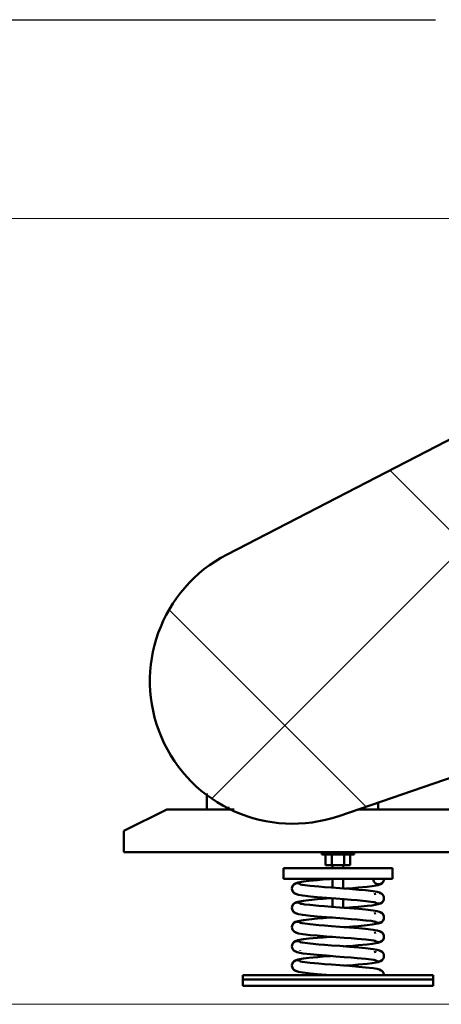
# Model space of a CAD drawing. Header units: metres. Extents: x 9 to 159, y -27 to 58.
# Tile 41 of 46: x 146.751 to 147.145, y 6.643 to 7.564. Entities that reach past the tile are written whole.
import ezdxf

# ---------------------------------------------------------------- set-up
doc = ezdxf.new("R2010")
doc.units = ezdxf.units.M
for name, color, linetype, lineweight in [('A-DETL-THIN', 7, 'Continuous', 15), ('G-ANNO-TEXT', 7, 'Continuous', 30), ('M-EQPM', 7, 'Continuous', 35)]:
    doc.layers.add(name, color=color, linetype=linetype, lineweight=lineweight)

# ---------------------------------------------------------------- blocks, each defined once
blk = doc.blocks.new('Family - ___-2025403-LEGENDA E SIMBOLOS')
at = {"layer": 'M-EQPM', "lineweight": 5, "true_color": 0x787878}
h = blk.add_hatch(dxfattribs=at)
h.set_pattern_fill('FP_4', color=8, style=0, pattern_type=2)
h.set_pattern_definition([(45, (0, 0), (-0.168383, 0.168383), []), (135, (0, 0), (-0.168383, -0.168383), [])])
h.paths.add_polyline_path([(-0.72984, 6.81199), (-0.69071, 6.81912), (-0.30144, 6.95251), (-0.26154, 6.97263), (-0.22858, 7.0028), (-0.20501, 7.04076), (-0.1926, 7.08369), (-0.19226, 7.12837), (-0.20403, 7.17147), (-0.22702, 7.20979), (-0.25952, 7.24045), (-0.29911, 7.26117), (-0.34283, 7.27041), (-0.38742, 7.26747), (-0.42954, 7.25257), (-0.79512, 7.0637), (-0.82734, 7.04037), (-0.85125, 7.00858), (-0.86471, 6.97114), (-0.86653, 6.93141), (-0.85654, 6.8929), (-0.83564, 6.85906), (-0.80568, 6.83288), (-0.76934, 6.81672)])
at = {"layer": 'M-EQPM', "lineweight": 50}
for p, q in [((-0.42954, 7.25257), (-0.79512, 7.0637)), ((-0.69071, 6.81912), (-0.30144, 6.95251)), ((-0.81392, 6.84008), (-0.81392, 6.82525)), ((-0.65392, 6.82525), (-0.65392, 6.83173)), ((-0.89146, 6.80525), (-0.85146, 6.82525)), ((-0.85146, 6.82525), (-0.78852, 6.82525)), ((-0.81392, 6.82525), (-0.79392, 6.82525)), ((-0.79392, 6.82525), (-0.79392, 6.82765)), ((-0.67283, 6.82525), (-0.65392, 6.82525)), ((-0.67283, 6.82525), (-0.01146, 6.82525)), ((-0.89146, 6.78525), (-0.89146, 6.80525)), ((0.02854, 6.78525), (-0.89146, 6.78525)), ((-0.70646, 6.78525), (-0.70646, 6.78315)), ((-0.70646, 6.78525), (-0.70646, 6.78315)), ((-0.67646, 6.78315), (-0.67646, 6.78525)), ((-0.67646, 6.78315), (-0.67646, 6.78525)), ((-0.70646, 6.78315), (-0.70595, 6.78315)), ((-0.70646, 6.78315), (-0.67646, 6.78315)), ((-0.70646, 6.78315), (-0.70595, 6.78315)), ((-0.70646, 6.78315), (-0.70595, 6.78315)), ((-0.70301, 6.77325), (-0.70301, 6.78315)), ((-0.69724, 6.77325), (-0.69724, 6.78315)), ((-0.68569, 6.77325), (-0.68569, 6.78315)), ((-0.67992, 6.78315), (-0.67992, 6.77325)), ((-0.67697, 6.78315), (-0.67646, 6.78315)), ((-0.67697, 6.78315), (-0.67646, 6.78315)), ((-0.67697, 6.78315), (-0.67646, 6.78315)), ((-0.74246, 6.77025), (-0.64046, 6.77025)), ((-0.74246, 6.77025), (-0.74246, 6.76025)), ((-0.69724, 6.77325), (-0.70301, 6.77325)), ((-0.68569, 6.77325), (-0.69724, 6.77325)), ((-0.69646, 6.77325), (-0.69646, 6.77025)), ((-0.68646, 6.77025), (-0.68646, 6.77325)), ((-0.67992, 6.77325), (-0.68569, 6.77325)), ((-0.64046, 6.76025), (-0.64046, 6.77025)), ((-0.64046, 6.76025), (-0.74246, 6.76025)), ((-0.69646, 6.76025), (-0.69646, 6.75191)), ((-0.68646, 6.75119), (-0.68646, 6.76025)), ((-0.72503, 6.75491), (-0.72635, 6.75517)), ((-0.73196, 6.74692), (-0.73075, 6.74642)), ((-0.73075, 6.74642), (-0.73196, 6.74692)), ((-0.72672, 6.74723), (-0.72669, 6.74724)), ((-0.69646, 6.7422), (-0.69646, 6.73391)), ((-0.68646, 6.73319), (-0.68646, 6.74155)), ((-0.65771, 6.73855), (-0.65657, 6.73833)), ((-0.65621, 6.74627), (-0.65752, 6.74598)), ((-0.72693, 6.72917), (-0.72672, 6.72923)), ((-0.72503, 6.73691), (-0.72635, 6.73717)), ((-0.65771, 6.72055), (-0.65657, 6.72033)), ((-0.72503, 6.71891), (-0.72635, 6.71917)), ((-0.65771, 6.70255), (-0.65657, 6.70233)), ((-0.65621, 6.71027), (-0.65752, 6.70998)), ((-0.72693, 6.69317), (-0.72672, 6.69323)), ((-0.72503, 6.70091), (-0.72635, 6.70117)), ((-0.72503, 6.68291), (-0.72635, 6.68317)), ((-0.65771, 6.68455), (-0.65657, 6.68433)), ((-0.72693, 6.67517), (-0.72672, 6.67523)), ((-0.78046, 6.67025), (-0.60246, 6.67025)), ((-0.78046, 6.67025), (-0.78046, 6.66625)), ((-0.60246, 6.66625), (-0.78046, 6.66625)), ((-0.78046, 6.66625), (-0.60246, 6.66625)), ((-0.78046, 6.66625), (-0.78046, 6.66025)), ((-0.65657, 6.66633), (-0.65605, 6.66619)), ((-0.60246, 6.66625), (-0.60246, 6.67025)), ((-0.60246, 6.66025), (-0.60246, 6.66625)), ((-0.60246, 6.66025), (-0.78046, 6.66025))]:
    blk.add_line(p, q, dxfattribs=at)
at = {"layer": 'M-EQPM', "lineweight": 50, "flags": 128}
for points in [[(-0.69888, 6.76019), (-0.70523, 6.75969), (-0.71047, 6.75925), (-0.71863, 6.75848), (-0.72357, 6.7579), (-0.729, 6.75694), (-0.73122, 6.75616), (-0.73271, 6.75516), (-0.73323, 6.75462), (-0.73365, 6.75404), (-0.73423, 6.75278), (-0.73446, 6.75125)], [(-0.69888, 6.76019), (-0.70523, 6.75969), (-0.71047, 6.75925), (-0.71863, 6.75848), (-0.72357, 6.7579), (-0.729, 6.75694), (-0.73122, 6.75616), (-0.73271, 6.75516), (-0.73323, 6.75462), (-0.73365, 6.75404), (-0.73423, 6.75278)], [(-0.6861, 6.75116), (-0.68404, 6.75131), (-0.67769, 6.75181), (-0.67246, 6.75225), (-0.6643, 6.75302), (-0.65936, 6.7536), (-0.65393, 6.75456), (-0.65171, 6.75534), (-0.65021, 6.75634), (-0.6497, 6.75688), (-0.64928, 6.75746), (-0.6487, 6.75872), (-0.64846, 6.76025)], [(-0.6861, 6.75116), (-0.68404, 6.75131), (-0.67769, 6.75181), (-0.67246, 6.75225), (-0.6643, 6.75302), (-0.65936, 6.7536), (-0.65393, 6.75456), (-0.65171, 6.75534), (-0.65021, 6.75634), (-0.6497, 6.75688), (-0.64928, 6.75746), (-0.6487, 6.75872), (-0.64846, 6.76025)], [(-0.65846, 6.76025), (-0.65829, 6.75896), (-0.65779, 6.75775), (-0.657, 6.75671), (-0.65596, 6.75592), (-0.65475, 6.75542), (-0.65346, 6.75525), (-0.65217, 6.75542), (-0.65096, 6.75592), (-0.64993, 6.75671), (-0.64914, 6.75775), (-0.64864, 6.75896), (-0.64846, 6.76025)], [(-0.65846, 6.76025), (-0.65829, 6.75896), (-0.65779, 6.75775), (-0.657, 6.75671), (-0.65596, 6.75592), (-0.65475, 6.75542), (-0.65346, 6.75525), (-0.65217, 6.75542), (-0.65096, 6.75592), (-0.64993, 6.75671), (-0.64914, 6.75775), (-0.64864, 6.75896), (-0.64846, 6.76025)], [(-0.72593, 6.75479), (-0.72696, 6.75557), (-0.72817, 6.75607), (-0.72946, 6.75625), (-0.73075, 6.75607), (-0.73196, 6.75557), (-0.733, 6.75479), (-0.73379, 6.75375), (-0.73429, 6.75254), (-0.73446, 6.75125)], [(-0.73446, 6.75125), (-0.73429, 6.75254), (-0.73379, 6.75375), (-0.733, 6.75479), (-0.73196, 6.75557), (-0.73075, 6.75607), (-0.72946, 6.75625), (-0.72817, 6.75607), (-0.72696, 6.75557), (-0.72593, 6.75479)], [(-0.73446, 6.75125), (-0.73429, 6.74996), (-0.73379, 6.74875), (-0.733, 6.74771), (-0.73196, 6.74692), (-0.73075, 6.74642)], [(-0.73446, 6.75125), (-0.73427, 6.74985), (-0.7337, 6.74854), (-0.73329, 6.74795), (-0.73234, 6.74703), (-0.7312, 6.74633), (-0.72824, 6.74538), (-0.72443, 6.74472), (-0.71705, 6.74386), (-0.71085, 6.74328), (-0.70212, 6.74256), (-0.69331, 6.74189), (-0.68556, 6.7413), (-0.67902, 6.74079), (-0.67365, 6.74035), (-0.66536, 6.73957), (-0.66055, 6.739), (-0.6579, 6.73859), (-0.65657, 6.73833), (-0.65605, 6.73819), (-0.65599, 6.73817)], [(-0.73075, 6.74642), (-0.73196, 6.74692), (-0.733, 6.74771), (-0.73379, 6.74875), (-0.73429, 6.74996), (-0.73446, 6.75125)], [(-0.72593, 6.75479), (-0.72696, 6.75557), (-0.72817, 6.75607), (-0.72946, 6.75625), (-0.73075, 6.75607), (-0.73196, 6.75557), (-0.733, 6.75479), (-0.73379, 6.75375), (-0.73429, 6.75254)], [(-0.73429, 6.75254), (-0.73379, 6.75375), (-0.733, 6.75479), (-0.73196, 6.75557), (-0.73075, 6.75607), (-0.72946, 6.75625), (-0.72817, 6.75607), (-0.72696, 6.75557), (-0.72593, 6.75479)], [(-0.73429, 6.74996), (-0.73379, 6.74875), (-0.733, 6.74771), (-0.7324, 6.74721)], [(-0.7324, 6.74721), (-0.733, 6.74771), (-0.73379, 6.74875), (-0.73429, 6.74996)], [(-0.73427, 6.74985), (-0.7337, 6.74854), (-0.73329, 6.74795), (-0.73234, 6.74703), (-0.7312, 6.74633)], [(-0.64846, 6.74225), (-0.64866, 6.74365), (-0.64923, 6.74496), (-0.64964, 6.74555), (-0.65058, 6.74647), (-0.65173, 6.74717), (-0.65468, 6.74812), (-0.6585, 6.74878), (-0.66587, 6.74964), (-0.67207, 6.75022), (-0.68081, 6.75094), (-0.68962, 6.75161), (-0.69736, 6.7522), (-0.70391, 6.75271), (-0.70928, 6.75315), (-0.71757, 6.75393), (-0.72238, 6.7545), (-0.72503, 6.75491), (-0.72635, 6.75517), (-0.72688, 6.75531), (-0.72693, 6.75533)], [(-0.64866, 6.74365), (-0.64923, 6.74496), (-0.64964, 6.74555), (-0.65058, 6.74647), (-0.65173, 6.74717), (-0.65468, 6.74812), (-0.6585, 6.74878), (-0.66587, 6.74964), (-0.67207, 6.75022), (-0.68081, 6.75094), (-0.68611, 6.75134)], [(-0.69768, 6.74228), (-0.69888, 6.74219), (-0.70523, 6.74169), (-0.71047, 6.74125), (-0.71863, 6.74048), (-0.72357, 6.7399), (-0.729, 6.73894), (-0.73122, 6.73816), (-0.73271, 6.73716), (-0.73323, 6.73662), (-0.73365, 6.73604), (-0.73423, 6.73478), (-0.73446, 6.73325)], [(-0.72593, 6.73679), (-0.72696, 6.73757), (-0.72817, 6.73807), (-0.72946, 6.73825), (-0.73075, 6.73807), (-0.73196, 6.73757), (-0.733, 6.73679), (-0.73379, 6.73575), (-0.73429, 6.73454), (-0.73446, 6.73325)], [(-0.73446, 6.73325), (-0.73429, 6.73454), (-0.73379, 6.73575), (-0.733, 6.73679), (-0.73196, 6.73757), (-0.73075, 6.73807), (-0.72946, 6.73825), (-0.72817, 6.73807), (-0.72696, 6.73757), (-0.72593, 6.73679)], [(-0.72593, 6.73679), (-0.72696, 6.73757), (-0.72817, 6.73807), (-0.72946, 6.73825), (-0.73075, 6.73807), (-0.73196, 6.73757), (-0.733, 6.73679), (-0.73379, 6.73575), (-0.73429, 6.73454)], [(-0.73429, 6.73454), (-0.73379, 6.73575), (-0.733, 6.73679), (-0.73196, 6.73757), (-0.73075, 6.73807), (-0.72946, 6.73825), (-0.72817, 6.73807), (-0.72696, 6.73757), (-0.72593, 6.73679)], [(-0.69768, 6.74228), (-0.69888, 6.74219), (-0.70523, 6.74169), (-0.71047, 6.74125), (-0.71863, 6.74048), (-0.72357, 6.7399), (-0.729, 6.73894), (-0.73122, 6.73816), (-0.73271, 6.73716), (-0.73323, 6.73662), (-0.73365, 6.73604), (-0.73423, 6.73478)], [(-0.72997, 6.74594), (-0.72824, 6.74538), (-0.72443, 6.74472), (-0.71705, 6.74386), (-0.71085, 6.74328), (-0.70212, 6.74256), (-0.69668, 6.74215)], [(-0.6861, 6.73316), (-0.68404, 6.73331), (-0.67769, 6.73381), (-0.67246, 6.73425), (-0.6643, 6.73502), (-0.65936, 6.7356), (-0.65393, 6.73656), (-0.65171, 6.73734), (-0.65021, 6.73834), (-0.6497, 6.73888), (-0.64928, 6.73946), (-0.6487, 6.74072), (-0.64846, 6.74225)], [(-0.6861, 6.73316), (-0.68404, 6.73331), (-0.67769, 6.73381), (-0.67246, 6.73425), (-0.6643, 6.73502), (-0.65936, 6.7356), (-0.65393, 6.73656), (-0.65171, 6.73734), (-0.65021, 6.73834), (-0.6497, 6.73888), (-0.64928, 6.73946), (-0.6487, 6.74072)], [(-0.64846, 6.74225), (-0.64864, 6.74096), (-0.64914, 6.73975), (-0.64993, 6.73871), (-0.65096, 6.73792), (-0.65217, 6.73742), (-0.65346, 6.73725), (-0.65475, 6.73742), (-0.65596, 6.73792)], [(-0.65596, 6.73792), (-0.65475, 6.73742), (-0.65346, 6.73725), (-0.65217, 6.73742), (-0.65096, 6.73792), (-0.64993, 6.73871), (-0.64914, 6.73975), (-0.64864, 6.74096), (-0.64846, 6.74225)], [(-0.64864, 6.74096), (-0.64914, 6.73975), (-0.64993, 6.73871), (-0.65096, 6.73792), (-0.65217, 6.73742), (-0.65346, 6.73725), (-0.65475, 6.73742), (-0.65596, 6.73792)], [(-0.65596, 6.73792), (-0.65475, 6.73742), (-0.65346, 6.73725), (-0.65217, 6.73742), (-0.65096, 6.73792), (-0.64993, 6.73871), (-0.64914, 6.73975), (-0.64864, 6.74096)], [(-0.65217, 6.74707), (-0.65096, 6.74657), (-0.64993, 6.74579), (-0.64914, 6.74475), (-0.64864, 6.74354), (-0.64846, 6.74225)], [(-0.64846, 6.74225), (-0.64864, 6.74354), (-0.64914, 6.74475), (-0.64993, 6.74579), (-0.65096, 6.74657), (-0.65217, 6.74707)], [(-0.65217, 6.74707), (-0.65096, 6.74657), (-0.64993, 6.74579), (-0.64914, 6.74475), (-0.64864, 6.74354)], [(-0.64864, 6.74354), (-0.64914, 6.74475), (-0.64993, 6.74579), (-0.65096, 6.74657), (-0.65217, 6.74707)], [(-0.73446, 6.73325), (-0.73429, 6.73196), (-0.73379, 6.73075), (-0.733, 6.72971), (-0.73196, 6.72892), (-0.73075, 6.72842)], [(-0.73446, 6.73325), (-0.73427, 6.73185), (-0.7337, 6.73054), (-0.73329, 6.72995), (-0.73234, 6.72903), (-0.7312, 6.72833), (-0.72824, 6.72738), (-0.72443, 6.72672), (-0.71705, 6.72586), (-0.71085, 6.72528), (-0.70212, 6.72456), (-0.69331, 6.72389), (-0.68556, 6.7233), (-0.67902, 6.72279), (-0.67365, 6.72235), (-0.66536, 6.72157), (-0.66055, 6.721), (-0.6579, 6.72059), (-0.65657, 6.72033), (-0.65605, 6.72019), (-0.65599, 6.72017)], [(-0.73075, 6.72842), (-0.73196, 6.72892), (-0.733, 6.72971), (-0.73379, 6.73075), (-0.73429, 6.73196), (-0.73446, 6.73325)], [(-0.73429, 6.73196), (-0.73379, 6.73075), (-0.733, 6.72971), (-0.73196, 6.72892), (-0.73075, 6.72842)], [(-0.73075, 6.72842), (-0.73196, 6.72892), (-0.733, 6.72971), (-0.73379, 6.73075), (-0.73429, 6.73196)], [(-0.73427, 6.73185), (-0.7337, 6.73054), (-0.73329, 6.72995), (-0.73234, 6.72903), (-0.7312, 6.72833)], [(-0.64846, 6.72425), (-0.64866, 6.72565), (-0.64923, 6.72696), (-0.64964, 6.72755), (-0.65058, 6.72847), (-0.65173, 6.72917), (-0.65468, 6.73012), (-0.6585, 6.73078), (-0.66587, 6.73164), (-0.67207, 6.73222), (-0.68081, 6.73294), (-0.68962, 6.73361), (-0.69736, 6.7342), (-0.70391, 6.73471), (-0.70928, 6.73515), (-0.71757, 6.73593), (-0.72238, 6.7365), (-0.72503, 6.73691), (-0.72635, 6.73717), (-0.72688, 6.73731), (-0.72693, 6.73733)], [(-0.64866, 6.72565), (-0.64923, 6.72696), (-0.64964, 6.72755), (-0.65058, 6.72847), (-0.65173, 6.72917), (-0.65468, 6.73012), (-0.6585, 6.73078), (-0.66587, 6.73164), (-0.67207, 6.73222), (-0.68081, 6.73294), (-0.68611, 6.73334)], [(-0.65217, 6.72907), (-0.65096, 6.72857), (-0.64993, 6.72779), (-0.64914, 6.72675), (-0.64864, 6.72554), (-0.64846, 6.72425)], [(-0.64846, 6.72425), (-0.64864, 6.72554), (-0.64914, 6.72675), (-0.64993, 6.72779), (-0.65096, 6.72857), (-0.65217, 6.72907)], [(-0.65217, 6.72907), (-0.65096, 6.72857), (-0.64993, 6.72779), (-0.64914, 6.72675), (-0.64864, 6.72554)], [(-0.64864, 6.72554), (-0.64914, 6.72675), (-0.64993, 6.72779), (-0.65096, 6.72857), (-0.65217, 6.72907)], [(-0.69768, 6.72428), (-0.69888, 6.72419), (-0.70523, 6.72369), (-0.71047, 6.72325), (-0.71863, 6.72248), (-0.72357, 6.7219), (-0.729, 6.72094), (-0.73122, 6.72016), (-0.73271, 6.71916), (-0.73323, 6.71862), (-0.73365, 6.71804), (-0.73423, 6.71678), (-0.73446, 6.71525)], [(-0.72593, 6.71879), (-0.72696, 6.71957), (-0.72817, 6.72007), (-0.72946, 6.72025), (-0.73075, 6.72007), (-0.73196, 6.71957), (-0.733, 6.71879), (-0.73379, 6.71775), (-0.73429, 6.71654), (-0.73446, 6.71525)], [(-0.73446, 6.71525), (-0.73429, 6.71654), (-0.73379, 6.71775), (-0.733, 6.71879), (-0.73196, 6.71957), (-0.73075, 6.72007), (-0.72946, 6.72025), (-0.72817, 6.72007), (-0.72696, 6.71957), (-0.72593, 6.71879)], [(-0.72593, 6.71879), (-0.72696, 6.71957), (-0.72817, 6.72007), (-0.72946, 6.72025), (-0.73075, 6.72007), (-0.73196, 6.71957), (-0.733, 6.71879), (-0.73379, 6.71775), (-0.73429, 6.71654)], [(-0.73429, 6.71654), (-0.73379, 6.71775), (-0.733, 6.71879), (-0.73196, 6.71957), (-0.73075, 6.72007), (-0.72946, 6.72025), (-0.72817, 6.72007), (-0.72696, 6.71957), (-0.72593, 6.71879)], [(-0.69768, 6.72428), (-0.69888, 6.72419), (-0.70523, 6.72369), (-0.71047, 6.72325), (-0.71863, 6.72248), (-0.72357, 6.7219), (-0.729, 6.72094), (-0.73122, 6.72016), (-0.73271, 6.71916), (-0.73323, 6.71862), (-0.73365, 6.71804), (-0.73423, 6.71678)], [(-0.72984, 6.7279), (-0.72824, 6.72738), (-0.72443, 6.72672), (-0.71705, 6.72586), (-0.71085, 6.72528), (-0.70212, 6.72456), (-0.69668, 6.72415)], [(-0.6861, 6.71516), (-0.68404, 6.71531), (-0.67769, 6.71581), (-0.67246, 6.71625), (-0.6643, 6.71702), (-0.65936, 6.7176), (-0.65393, 6.71856), (-0.65171, 6.71934), (-0.65021, 6.72034), (-0.6497, 6.72088), (-0.64928, 6.72146), (-0.6487, 6.72272), (-0.64846, 6.72425)], [(-0.6861, 6.71516), (-0.68404, 6.71531), (-0.67769, 6.71581), (-0.67246, 6.71625), (-0.6643, 6.71702), (-0.65936, 6.7176), (-0.65393, 6.71856), (-0.65171, 6.71934), (-0.65021, 6.72034), (-0.6497, 6.72088), (-0.64928, 6.72146), (-0.6487, 6.72272)], [(-0.65599, 6.72833), (-0.65621, 6.72827), (-0.65752, 6.72798)], [(-0.64846, 6.72425), (-0.64864, 6.72296), (-0.64914, 6.72175), (-0.64993, 6.72071), (-0.65096, 6.71992), (-0.65217, 6.71942), (-0.65346, 6.71925), (-0.65475, 6.71942), (-0.65596, 6.71992)], [(-0.65596, 6.71992), (-0.65475, 6.71942), (-0.65346, 6.71925), (-0.65217, 6.71942), (-0.65096, 6.71992), (-0.64993, 6.72071), (-0.64914, 6.72175), (-0.64864, 6.72296), (-0.64846, 6.72425)], [(-0.64864, 6.72296), (-0.64914, 6.72175), (-0.64993, 6.72071), (-0.65096, 6.71992), (-0.65217, 6.71942), (-0.65346, 6.71925), (-0.65475, 6.71942), (-0.65596, 6.71992)], [(-0.65596, 6.71992), (-0.65475, 6.71942), (-0.65346, 6.71925), (-0.65217, 6.71942), (-0.65096, 6.71992), (-0.64993, 6.72071), (-0.64914, 6.72175), (-0.64864, 6.72296)], [(-0.73446, 6.71525), (-0.73429, 6.71396), (-0.73379, 6.71275), (-0.733, 6.71171), (-0.73196, 6.71092), (-0.73075, 6.71042)], [(-0.73446, 6.71525), (-0.73427, 6.71385), (-0.7337, 6.71254), (-0.73329, 6.71195), (-0.73234, 6.71103), (-0.7312, 6.71033), (-0.72824, 6.70938), (-0.72443, 6.70872), (-0.71705, 6.70786), (-0.71085, 6.70728), (-0.70212, 6.70656), (-0.69331, 6.70589), (-0.68556, 6.7053), (-0.67902, 6.70479), (-0.67365, 6.70435), (-0.66536, 6.70357), (-0.66055, 6.703), (-0.6579, 6.70259), (-0.65657, 6.70233), (-0.65605, 6.70219), (-0.65599, 6.70217)], [(-0.73075, 6.71042), (-0.73196, 6.71092), (-0.733, 6.71171), (-0.73379, 6.71275), (-0.73429, 6.71396), (-0.73446, 6.71525)], [(-0.73429, 6.71396), (-0.73379, 6.71275), (-0.733, 6.71171), (-0.73196, 6.71092), (-0.73075, 6.71042)], [(-0.73075, 6.71042), (-0.73196, 6.71092), (-0.733, 6.71171), (-0.73379, 6.71275), (-0.73429, 6.71396)], [(-0.73427, 6.71385), (-0.7337, 6.71254), (-0.73329, 6.71195), (-0.73234, 6.71103), (-0.7312, 6.71033)], [(-0.64846, 6.70625), (-0.64866, 6.70765), (-0.64923, 6.70896), (-0.64964, 6.70955), (-0.65058, 6.71047), (-0.65173, 6.71117), (-0.65468, 6.71212), (-0.6585, 6.71278), (-0.66587, 6.71364), (-0.67207, 6.71422), (-0.68081, 6.71494), (-0.68962, 6.71561), (-0.69736, 6.7162), (-0.70391, 6.71671), (-0.70928, 6.71715), (-0.71757, 6.71793), (-0.72238, 6.7185), (-0.72503, 6.71891), (-0.72635, 6.71917), (-0.72688, 6.71931), (-0.72693, 6.71933)], [(-0.64866, 6.70765), (-0.64923, 6.70896), (-0.64964, 6.70955), (-0.65058, 6.71047), (-0.65173, 6.71117), (-0.65468, 6.71212), (-0.6585, 6.71278), (-0.66587, 6.71364), (-0.67207, 6.71422), (-0.68081, 6.71494), (-0.68611, 6.71534)], [(-0.65217, 6.71107), (-0.65096, 6.71057), (-0.64993, 6.70979), (-0.64914, 6.70875), (-0.64864, 6.70754), (-0.64846, 6.70625)], [(-0.64846, 6.70625), (-0.64864, 6.70754), (-0.64914, 6.70875), (-0.64993, 6.70979), (-0.65096, 6.71057), (-0.65217, 6.71107)], [(-0.65217, 6.71107), (-0.65096, 6.71057), (-0.64993, 6.70979), (-0.64914, 6.70875), (-0.64864, 6.70754)], [(-0.64864, 6.70754), (-0.64914, 6.70875), (-0.64993, 6.70979), (-0.65096, 6.71057), (-0.65217, 6.71107)], [(-0.69768, 6.70628), (-0.69888, 6.70619), (-0.70523, 6.70569), (-0.71047, 6.70525), (-0.71863, 6.70448), (-0.72357, 6.7039), (-0.729, 6.70294), (-0.73122, 6.70216), (-0.73271, 6.70116), (-0.73323, 6.70062), (-0.73365, 6.70004), (-0.73423, 6.69878), (-0.73446, 6.69725)], [(-0.72593, 6.70079), (-0.72696, 6.70157), (-0.72817, 6.70207), (-0.72946, 6.70225), (-0.73075, 6.70207), (-0.73196, 6.70157), (-0.733, 6.70079), (-0.73379, 6.69975), (-0.73429, 6.69854), (-0.73446, 6.69725)], [(-0.73446, 6.69725), (-0.73429, 6.69854), (-0.73379, 6.69975), (-0.733, 6.70079), (-0.73196, 6.70157), (-0.73075, 6.70207), (-0.72946, 6.70225), (-0.72817, 6.70207), (-0.72696, 6.70157), (-0.72593, 6.70079)], [(-0.72593, 6.70079), (-0.72696, 6.70157), (-0.72817, 6.70207), (-0.72946, 6.70225), (-0.73075, 6.70207), (-0.73196, 6.70157), (-0.733, 6.70079), (-0.73379, 6.69975), (-0.73429, 6.69854)], [(-0.73429, 6.69854), (-0.73379, 6.69975), (-0.733, 6.70079), (-0.73196, 6.70157), (-0.73075, 6.70207), (-0.72946, 6.70225), (-0.72817, 6.70207), (-0.72696, 6.70157), (-0.72593, 6.70079)], [(-0.69768, 6.70628), (-0.69888, 6.70619), (-0.70523, 6.70569), (-0.71047, 6.70525), (-0.71863, 6.70448), (-0.72357, 6.7039), (-0.729, 6.70294), (-0.73122, 6.70216), (-0.73271, 6.70116), (-0.73323, 6.70062), (-0.73365, 6.70004), (-0.73423, 6.69878)], [(-0.72997, 6.70994), (-0.72824, 6.70938), (-0.72443, 6.70872), (-0.71705, 6.70786), (-0.71085, 6.70728), (-0.70212, 6.70656), (-0.69668, 6.70615)], [(-0.6861, 6.69716), (-0.68404, 6.69731), (-0.67769, 6.69781), (-0.67246, 6.69825), (-0.6643, 6.69902), (-0.65936, 6.6996), (-0.65393, 6.70056), (-0.65171, 6.70134), (-0.65021, 6.70234), (-0.6497, 6.70288), (-0.64928, 6.70346), (-0.6487, 6.70472), (-0.64846, 6.70625)], [(-0.6861, 6.69716), (-0.68404, 6.69731), (-0.67769, 6.69781), (-0.67246, 6.69825), (-0.6643, 6.69902), (-0.65936, 6.6996), (-0.65393, 6.70056), (-0.65171, 6.70134), (-0.65021, 6.70234), (-0.6497, 6.70288), (-0.64928, 6.70346), (-0.6487, 6.70472)], [(-0.64846, 6.70625), (-0.64864, 6.70496), (-0.64914, 6.70375), (-0.64993, 6.70271), (-0.65096, 6.70192), (-0.65217, 6.70142), (-0.65346, 6.70125), (-0.65475, 6.70142), (-0.65596, 6.70192)], [(-0.65596, 6.70192), (-0.65475, 6.70142), (-0.65346, 6.70125), (-0.65217, 6.70142), (-0.65096, 6.70192), (-0.64993, 6.70271), (-0.64914, 6.70375), (-0.64864, 6.70496), (-0.64846, 6.70625)], [(-0.64864, 6.70496), (-0.64914, 6.70375), (-0.64993, 6.70271), (-0.65096, 6.70192), (-0.65217, 6.70142), (-0.65346, 6.70125), (-0.65475, 6.70142), (-0.65596, 6.70192)], [(-0.65596, 6.70192), (-0.65475, 6.70142), (-0.65346, 6.70125), (-0.65217, 6.70142), (-0.65096, 6.70192), (-0.64993, 6.70271), (-0.64914, 6.70375), (-0.64864, 6.70496)], [(-0.73446, 6.69725), (-0.73429, 6.69596), (-0.73379, 6.69475), (-0.733, 6.69371), (-0.73196, 6.69292), (-0.73075, 6.69242)], [(-0.73446, 6.69725), (-0.73427, 6.69585), (-0.7337, 6.69454), (-0.73329, 6.69395), (-0.73234, 6.69303), (-0.7312, 6.69233), (-0.72824, 6.69138), (-0.72443, 6.69072), (-0.71705, 6.68986), (-0.71085, 6.68928), (-0.70212, 6.68856), (-0.69331, 6.68789), (-0.68556, 6.6873), (-0.67902, 6.68679), (-0.67365, 6.68635), (-0.66536, 6.68557), (-0.66055, 6.685), (-0.6579, 6.68459), (-0.65657, 6.68433), (-0.65605, 6.68419), (-0.65599, 6.68417)], [(-0.73075, 6.69242), (-0.73196, 6.69292), (-0.733, 6.69371), (-0.73379, 6.69475), (-0.73429, 6.69596), (-0.73446, 6.69725)], [(-0.73429, 6.69596), (-0.73379, 6.69475), (-0.733, 6.69371), (-0.73196, 6.69292), (-0.73075, 6.69242)], [(-0.73075, 6.69242), (-0.73196, 6.69292), (-0.733, 6.69371), (-0.73379, 6.69475), (-0.73429, 6.69596)], [(-0.73427, 6.69585), (-0.7337, 6.69454), (-0.73329, 6.69395), (-0.73234, 6.69303), (-0.7312, 6.69233)], [(-0.64846, 6.68825), (-0.64866, 6.68965), (-0.64923, 6.69096), (-0.64964, 6.69155), (-0.65058, 6.69247), (-0.65173, 6.69317), (-0.65468, 6.69412), (-0.6585, 6.69478), (-0.66587, 6.69564), (-0.67207, 6.69622), (-0.68081, 6.69694), (-0.68962, 6.69761), (-0.69736, 6.6982), (-0.70391, 6.69871), (-0.70928, 6.69915), (-0.71757, 6.69993), (-0.72238, 6.7005), (-0.72503, 6.70091), (-0.72635, 6.70117), (-0.72688, 6.70131), (-0.72693, 6.70133)], [(-0.64866, 6.68965), (-0.64923, 6.69096), (-0.64964, 6.69155), (-0.65058, 6.69247), (-0.65173, 6.69317), (-0.65468, 6.69412), (-0.6585, 6.69478), (-0.66587, 6.69564), (-0.67207, 6.69622), (-0.68081, 6.69694), (-0.68611, 6.69734)], [(-0.65599, 6.69233), (-0.65621, 6.69227), (-0.65752, 6.69198)], [(-0.65217, 6.69307), (-0.65096, 6.69257), (-0.64993, 6.69179), (-0.64914, 6.69075), (-0.64864, 6.68954), (-0.64846, 6.68825)], [(-0.64846, 6.68825), (-0.64864, 6.68954), (-0.64914, 6.69075), (-0.64993, 6.69179), (-0.65096, 6.69257), (-0.65217, 6.69307)], [(-0.65217, 6.69307), (-0.65096, 6.69257), (-0.64993, 6.69179), (-0.64914, 6.69075), (-0.64864, 6.68954)], [(-0.64864, 6.68954), (-0.64914, 6.69075), (-0.64993, 6.69179), (-0.65096, 6.69257), (-0.65217, 6.69307)], [(-0.69768, 6.68828), (-0.69888, 6.68819), (-0.70523, 6.68769), (-0.71047, 6.68725), (-0.71863, 6.68648), (-0.72357, 6.6859), (-0.729, 6.68494), (-0.73122, 6.68416), (-0.73271, 6.68316), (-0.73323, 6.68262), (-0.73365, 6.68204), (-0.73423, 6.68078), (-0.73446, 6.67925)], [(-0.72593, 6.68279), (-0.72696, 6.68357), (-0.72817, 6.68407), (-0.72946, 6.68425), (-0.73075, 6.68407), (-0.73196, 6.68357), (-0.733, 6.68279), (-0.73379, 6.68175), (-0.73429, 6.68054), (-0.73446, 6.67925)], [(-0.73446, 6.67925), (-0.73429, 6.68054), (-0.73379, 6.68175), (-0.733, 6.68279), (-0.73196, 6.68357), (-0.73075, 6.68407), (-0.72946, 6.68425), (-0.72817, 6.68407), (-0.72696, 6.68357), (-0.72593, 6.68279)], [(-0.72593, 6.68279), (-0.72696, 6.68357), (-0.72817, 6.68407), (-0.72946, 6.68425), (-0.73075, 6.68407), (-0.73196, 6.68357), (-0.733, 6.68279), (-0.73379, 6.68175), (-0.73429, 6.68054)], [(-0.73429, 6.68054), (-0.73379, 6.68175), (-0.733, 6.68279), (-0.73196, 6.68357), (-0.73075, 6.68407), (-0.72946, 6.68425), (-0.72817, 6.68407), (-0.72696, 6.68357), (-0.72593, 6.68279)], [(-0.69768, 6.68828), (-0.69888, 6.68819), (-0.70523, 6.68769), (-0.71047, 6.68725), (-0.71863, 6.68648), (-0.72357, 6.6859), (-0.729, 6.68494), (-0.73122, 6.68416), (-0.73271, 6.68316), (-0.73323, 6.68262), (-0.73365, 6.68204), (-0.73423, 6.68078)], [(-0.72997, 6.69194), (-0.72824, 6.69138), (-0.72443, 6.69072), (-0.71705, 6.68986), (-0.71085, 6.68928)], [(-0.64846, 6.67025), (-0.64866, 6.67165), (-0.64923, 6.67296), (-0.64964, 6.67355), (-0.65058, 6.67447), (-0.65173, 6.67517), (-0.65468, 6.67612), (-0.6585, 6.67678), (-0.66587, 6.67764), (-0.67207, 6.67822), (-0.68081, 6.67894), (-0.68962, 6.67961), (-0.69736, 6.6802), (-0.70391, 6.68071), (-0.70928, 6.68115), (-0.71757, 6.68193), (-0.72238, 6.6825), (-0.72503, 6.68291), (-0.72635, 6.68317), (-0.72688, 6.68331), (-0.72693, 6.68333)], [(-0.70999, 6.68921), (-0.70212, 6.68856), (-0.69668, 6.68815)], [(-0.6861, 6.67916), (-0.68404, 6.67931), (-0.67769, 6.67981), (-0.67246, 6.68025), (-0.6643, 6.68102), (-0.65936, 6.6816), (-0.65393, 6.68256), (-0.65171, 6.68334), (-0.65021, 6.68434), (-0.6497, 6.68488), (-0.64928, 6.68546), (-0.6487, 6.68672), (-0.64846, 6.68825)], [(-0.6861, 6.67916), (-0.68404, 6.67931), (-0.67769, 6.67981), (-0.67246, 6.68025), (-0.6643, 6.68102), (-0.65936, 6.6816), (-0.65393, 6.68256), (-0.65171, 6.68334), (-0.65021, 6.68434), (-0.6497, 6.68488), (-0.64928, 6.68546), (-0.6487, 6.68672)], [(-0.64846, 6.68825), (-0.64864, 6.68696), (-0.64914, 6.68575), (-0.64993, 6.68471), (-0.65096, 6.68392), (-0.65217, 6.68342), (-0.65346, 6.68325), (-0.65475, 6.68342), (-0.65596, 6.68392)], [(-0.65596, 6.68392), (-0.65475, 6.68342), (-0.65346, 6.68325), (-0.65217, 6.68342), (-0.65096, 6.68392), (-0.64993, 6.68471), (-0.64914, 6.68575), (-0.64864, 6.68696), (-0.64846, 6.68825)], [(-0.64864, 6.68696), (-0.64914, 6.68575), (-0.64993, 6.68471), (-0.65096, 6.68392), (-0.65217, 6.68342), (-0.65346, 6.68325), (-0.65475, 6.68342), (-0.65596, 6.68392)], [(-0.65596, 6.68392), (-0.65475, 6.68342), (-0.65346, 6.68325), (-0.65217, 6.68342), (-0.65096, 6.68392), (-0.64993, 6.68471), (-0.64914, 6.68575), (-0.64864, 6.68696)], [(-0.73446, 6.67925), (-0.73429, 6.67796), (-0.73379, 6.67675), (-0.733, 6.67571), (-0.73196, 6.67492), (-0.73075, 6.67442)], [(-0.73446, 6.67925), (-0.73427, 6.67785), (-0.7337, 6.67654), (-0.73329, 6.67595), (-0.73234, 6.67503), (-0.7312, 6.67433), (-0.72824, 6.67338), (-0.72443, 6.67272), (-0.71705, 6.67186), (-0.71085, 6.67128), (-0.70212, 6.67056), (-0.69803, 6.67025)], [(-0.73075, 6.67442), (-0.73196, 6.67492), (-0.733, 6.67571), (-0.73379, 6.67675), (-0.73429, 6.67796), (-0.73446, 6.67925)], [(-0.73429, 6.67796), (-0.73379, 6.67675), (-0.733, 6.67571), (-0.73196, 6.67492), (-0.73075, 6.67442)], [(-0.73075, 6.67442), (-0.73196, 6.67492), (-0.733, 6.67571), (-0.73379, 6.67675), (-0.73429, 6.67796)], [(-0.73427, 6.67785), (-0.7337, 6.67654), (-0.73329, 6.67595), (-0.73234, 6.67503), (-0.7312, 6.67433)], [(-0.72997, 6.67394), (-0.72824, 6.67338), (-0.72443, 6.67272), (-0.71705, 6.67186), (-0.71085, 6.67128), (-0.70212, 6.67056), (-0.69803, 6.67025)], [(-0.64866, 6.67165), (-0.64923, 6.67296), (-0.64964, 6.67355), (-0.65058, 6.67447), (-0.65173, 6.67517), (-0.65468, 6.67612), (-0.6585, 6.67678), (-0.66587, 6.67764), (-0.67207, 6.67822), (-0.68081, 6.67894), (-0.68611, 6.67934)], [(-0.65217, 6.67507), (-0.65096, 6.67457), (-0.64993, 6.67379), (-0.64914, 6.67275), (-0.64864, 6.67154), (-0.64846, 6.67025)], [(-0.65217, 6.67507), (-0.65096, 6.67457), (-0.64993, 6.67379), (-0.64914, 6.67275), (-0.64864, 6.67154)]]:
    blk.add_lwpolyline(points, dxfattribs=at)
at = {"layer": 'M-EQPM', "lineweight": 50}
blk.add_arc((-0.73392, 6.94525), 0.13332, 117.32315, 288.91416, dxfattribs=at)

msp = doc.modelspace()

# ---------------------------------------------------------------- linework, layer by layer
at = {"layer": 'A-DETL-THIN'}
for p, q in [((145.35914, 7.37784), (159.23414, 7.37784)), ((145.35914, 6.64308), (159.23414, 6.64308))]:
    msp.add_line(p, q, dxfattribs=at)
at = {"layer": 'G-ANNO-TEXT'}
msp.add_line((145.88244, 7.5636), (147.1395, 7.5636), dxfattribs=at)

# ---------------------------------------------------------------- block references
at = {"layer": 'M-EQPM', "lineweight": 50}
msp.add_blockref('Family - ___-2025403-LEGENDA E SIMBOLOS', (147.73975, 0), dxfattribs=at)

doc.saveas('drawing.dxf')
